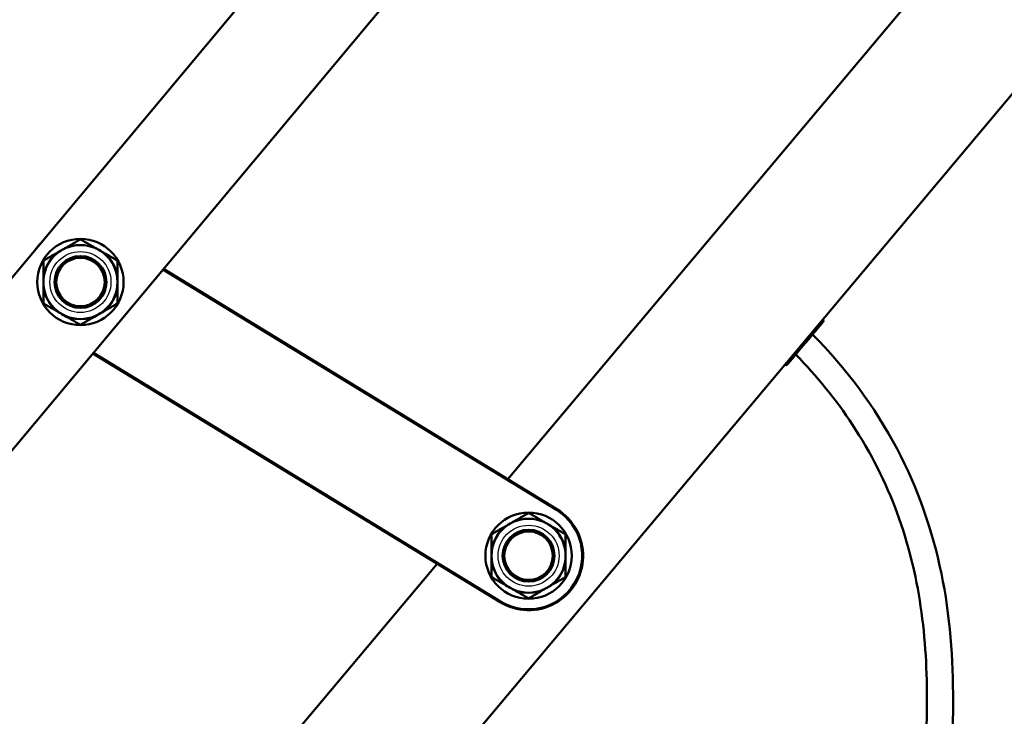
# Model space of a CAD drawing. Header units: millimetres. Extents: x 196 to 2279, y -1387 to 2348.
# Tile 49 of 82: x 1550 to 1776, y -854 to -694. Entities that reach past the tile are written whole.
import ezdxf

# ---------------------------------------------------------------- set-up
doc = ezdxf.new("R2010")
doc.units = ezdxf.units.MM
doc.header["$LTSCALE"] = 0.75
doc.layers.add('Visible', color=7, linetype='Continuous', lineweight=50)
doc.layers.add('Visible Narrow', color=7, linetype='Continuous', lineweight=25)

msp = doc.modelspace()

# ---------------------------------------------------------------- linework, layer by layer
at = {"layer": 'Visible', "extrusion": (1, -2.22045e-16, -2.96645e-13)}
for p, q in [((1429.33, -896.17, 92.75), (2126.64, -60.74, 51.19)), ((1448.83, -912.44, 92.75), (2146.14, -77.02, 51.19)), ((1662.35, -799.56, 15.88), (2231.01, -121.86, 15.87)), ((1604.03, -918.46, 15.88), (2255.33, -142.27, 15.87)), ((1673.49, -806.6, 24.73), (1583.22, -751.44, 24.73)), ((1583.35, -751.29, 24.53), (1673.59, -806.43, 24.53)), ((1734.62, -763.01), (1734.53, -762.94)), ((1660.56, -827.76, 24.53), (1567.15, -770.69, 24.53)), ((1567.28, -770.53, 24.73), (1660.66, -827.59, 24.73)), ((1725.97, -773.31), (1725.89, -773.24)), ((1579.71, -898.05, 15.88), (1646.1, -818.93, 15.88))]:
    msp.add_line(p, q, dxfattribs=at)
at = {"layer": 'Visible', "extrusion": (-2.96509e-13, -4.25634e-16, -1)}
msp.add_circle((-1564.29, -754.29, -86.9), 9.9, dxfattribs=at)
at = {"layer": 'Visible', "extrusion": (-2.96577e-13, -3.2384e-16, -1)}
for centre, radius in [((-1564.29, -754.29, -96.7), 8.5), ((-1564.29, -754.29, -100.72), 5.95), ((-1564.29, -754.29, -102.2), 5.56)]:
    msp.add_circle(centre, radius, dxfattribs=at)
at = {"layer": 'Visible', "extrusion": (-2.96241e-13, -2.88732e-16, -1)}
for centre, radius in [((-1667.08, -817.1, -26.73), 9.9), ((-1667.08, -817.1, -36.53), 8.5), ((-1667.08, -817.1, -40.54), 5.95), ((-1667.08, -817.1, -42.03), 5.56)]:
    msp.add_circle(centre, radius, dxfattribs=at)
at = {"layer": 'Visible'}
for centre, radius, start, end in [((1564.29, -744.6, 94.48), 0.1, 60, 120), ((1555.89, -749.45, 94.48), 0.1, 120, 180), ((1572.69, -749.45, 94.48), 0.1, 0, 60), ((1555.89, -759.14, 94.48), 0.1, 180, 240), ((1572.69, -759.14, 94.48), 0.1, 300, 360), ((1564.29, -763.99, 94.48), 0.1, 240, 300), ((1667.08, -817.1, 24.73), 12.3, 238.5742, 58.5742), ((1667.08, -807.4, 34.31), 0.1, 60, 120), ((1658.68, -812.25, 34.31), 0.1, 120, 180), ((1675.47, -812.25, 34.31), 0.1, 0, 60), ((1658.68, -821.95, 34.31), 0.1, 180, 240), ((1675.47, -821.95, 34.31), 0.1, 300, 360), ((1667.08, -826.8, 34.31), 0.1, 240, 300)]:
    msp.add_arc(centre, radius, start, end, dxfattribs=at)
at = {"layer": 'Visible', "extrusion": (-3.31336e-13, 3.14007e-14, -1)}
msp.add_arc((-1564.08, -754.16, -24.53), 12.5, 34.8648, 44.837, dxfattribs=at)
at = {"layer": 'Visible', "extrusion": (-2.96645e-13, -2.22045e-16, -1)}
for centre, start, end in [((-1734.43, -763.24), 130, 220), ((-1726.17, -773.08), 220, 310)]:
    msp.add_arc(centre, 0.3, start, end, dxfattribs=at)
at = {"layer": 'Visible', "extrusion": (0.766044, -0.642788, -2.2663e-13)}
msp.add_arc((523.77, 0, 1819.55), 6.42, 0, 180, dxfattribs=at)
at = {"layer": 'Visible', "extrusion": (-2.95904e-13, 9.9059e-16, -1)}
msp.add_arc((-1667.08, -817.1, -24.53), 12.5, 121.4258, 301.4258, dxfattribs=at)
at = {"layer": 'Visible'}
for points in [[(1561.82, -745.91, 95.1), (1562.64, -745.43, 94.97), (1563.45, -744.97, 94.75), (1564.24, -744.51, 94.48)], [(1564.34, -744.51, 94.48), (1565.14, -744.97, 94.75), (1565.94, -745.43, 94.97), (1566.77, -745.91, 95.1)], [(1558.69, -747.72, 95.18), (1559.13, -747.46, 95.27), (1559.59, -747.2, 95.33), (1560.04, -746.93, 95.36)], [(1560.04, -746.93, 95.36), (1560.5, -746.67, 95.33), (1560.95, -746.41, 95.27), (1561.4, -746.15, 95.18)], [(1561.4, -746.15, 95.18), (1561.54, -746.07, 95.15), (1561.68, -745.99, 95.12), (1561.82, -745.91, 95.1)], [(1566.77, -745.91, 95.1), (1566.91, -745.99, 95.12), (1567.05, -746.07, 95.15), (1567.19, -746.15, 95.18)], [(1567.19, -746.15, 95.18), (1567.63, -746.41, 95.27), (1568.09, -746.67, 95.33), (1568.54, -746.93, 95.36)], [(1568.54, -746.93, 95.36), (1569, -747.2, 95.33), (1569.45, -747.46, 95.27), (1569.9, -747.72, 95.18)], [(1555.79, -752.24, 95.1), (1555.79, -751.29, 94.97), (1555.79, -750.36, 94.75), (1555.79, -749.45, 94.48)], [(1555.84, -749.36, 94.48), (1556.64, -748.9, 94.75), (1557.44, -748.43, 94.97), (1558.27, -747.96, 95.1)], [(1558.27, -747.96, 95.1), (1558.41, -747.88, 95.12), (1558.55, -747.8, 95.15), (1558.69, -747.72, 95.18)], [(1569.9, -747.72, 95.18), (1570.04, -747.8, 95.15), (1570.18, -747.88, 95.12), (1570.32, -747.96, 95.1)], [(1570.32, -747.96, 95.1), (1571.14, -748.43, 94.97), (1571.95, -748.9, 94.75), (1572.74, -749.36, 94.48)], [(1572.79, -749.45, 94.48), (1572.79, -750.36, 94.75), (1572.79, -751.29, 94.97), (1572.79, -752.24, 95.1)], [(1555.79, -752.73, 95.18), (1555.79, -752.57, 95.15), (1555.79, -752.41, 95.12), (1555.79, -752.24, 95.1)], [(1555.79, -754.29, 95.36), (1555.79, -753.77, 95.33), (1555.79, -753.25, 95.27), (1555.79, -752.73, 95.18)], [(1555.79, -755.86, 95.18), (1555.79, -755.34, 95.27), (1555.79, -754.82, 95.33), (1555.79, -754.29, 95.36)], [(1572.79, -752.24, 95.1), (1572.79, -752.41, 95.12), (1572.79, -752.57, 95.15), (1572.79, -752.73, 95.18)], [(1572.79, -752.73, 95.18), (1572.79, -753.25, 95.27), (1572.79, -753.77, 95.33), (1572.79, -754.29, 95.36)], [(1572.79, -754.29, 95.36), (1572.79, -754.82, 95.33), (1572.79, -755.34, 95.27), (1572.79, -755.86, 95.18)], [(1555.79, -756.35, 95.1), (1555.79, -756.18, 95.12), (1555.79, -756.02, 95.15), (1555.79, -755.86, 95.18)], [(1555.79, -759.14, 94.48), (1555.79, -758.23, 94.75), (1555.79, -757.3, 94.97), (1555.79, -756.35, 95.1)], [(1572.79, -755.86, 95.18), (1572.79, -756.02, 95.15), (1572.79, -756.18, 95.12), (1572.79, -756.35, 95.1)], [(1572.79, -756.35, 95.1), (1572.79, -757.3, 94.97), (1572.79, -758.23, 94.75), (1572.79, -759.14, 94.48)], [(1558.27, -760.63, 95.1), (1557.44, -760.16, 94.97), (1556.64, -759.69, 94.75), (1555.84, -759.23, 94.48)], [(1558.69, -760.87, 95.18), (1558.55, -760.79, 95.15), (1558.41, -760.71, 95.12), (1558.27, -760.63, 95.1)], [(1560.04, -761.66, 95.36), (1559.59, -761.39, 95.33), (1559.13, -761.13, 95.27), (1558.69, -760.87, 95.18)], [(1569.9, -760.87, 95.18), (1569.45, -761.13, 95.27), (1569, -761.39, 95.33), (1568.54, -761.66, 95.36)], [(1570.32, -760.63, 95.1), (1570.18, -760.71, 95.12), (1570.04, -760.79, 95.15), (1569.9, -760.87, 95.18)], [(1572.74, -759.23, 94.48), (1571.95, -759.69, 94.75), (1571.14, -760.16, 94.97), (1570.32, -760.63, 95.1)], [(1561.4, -762.44, 95.18), (1560.95, -762.18, 95.27), (1560.5, -761.92, 95.33), (1560.04, -761.66, 95.36)], [(1561.82, -762.68, 95.1), (1561.68, -762.6, 95.12), (1561.54, -762.52, 95.15), (1561.4, -762.44, 95.18)], [(1564.24, -764.08, 94.48), (1563.45, -763.62, 94.75), (1562.64, -763.16, 94.97), (1561.82, -762.68, 95.1)], [(1566.77, -762.68, 95.1), (1565.94, -763.16, 94.97), (1565.14, -763.62, 94.75), (1564.34, -764.08, 94.48)], [(1567.19, -762.44, 95.18), (1567.05, -762.52, 95.15), (1566.91, -762.6, 95.12), (1566.77, -762.68, 95.1)], [(1568.54, -761.66, 95.36), (1568.09, -761.92, 95.33), (1567.63, -762.18, 95.27), (1567.19, -762.44, 95.18)], [(1664.6, -808.71, 34.92), (1665.42, -808.24, 34.79), (1666.23, -807.77, 34.57), (1667.03, -807.31, 34.31)], [(1667.13, -807.31, 34.31), (1667.92, -807.77, 34.57), (1668.73, -808.24, 34.79), (1669.55, -808.71, 34.92)], [(1658.63, -812.16, 34.31), (1659.42, -811.7, 34.57), (1660.23, -811.24, 34.79), (1661.05, -810.76, 34.92)], [(1661.05, -810.76, 34.92), (1661.19, -810.68, 34.94), (1661.33, -810.6, 34.97), (1661.47, -810.52, 35)], [(1661.47, -810.52, 35), (1661.92, -810.26, 35.09), (1662.37, -810, 35.15), (1662.83, -809.74, 35.18)], [(1662.83, -809.74, 35.18), (1663.28, -809.47, 35.15), (1663.73, -809.21, 35.09), (1664.18, -808.95, 35)], [(1664.18, -808.95, 35), (1664.32, -808.87, 34.97), (1664.46, -808.79, 34.94), (1664.6, -808.71, 34.92)], [(1669.55, -808.71, 34.92), (1669.69, -808.79, 34.94), (1669.83, -808.87, 34.97), (1669.97, -808.95, 35)], [(1669.97, -808.95, 35), (1670.42, -809.21, 35.09), (1670.87, -809.47, 35.15), (1671.33, -809.74, 35.18)], [(1671.33, -809.74, 35.18), (1671.78, -810, 35.15), (1672.23, -810.26, 35.09), (1672.68, -810.52, 35)], [(1672.68, -810.52, 35), (1672.82, -810.6, 34.97), (1672.96, -810.68, 34.94), (1673.1, -810.76, 34.92)], [(1673.1, -810.76, 34.92), (1673.92, -811.24, 34.79), (1674.73, -811.7, 34.57), (1675.53, -812.16, 34.31)], [(1658.58, -815.04, 34.92), (1658.58, -814.1, 34.79), (1658.58, -813.17, 34.57), (1658.58, -812.25, 34.31)], [(1675.58, -812.25, 34.31), (1675.58, -813.17, 34.57), (1675.58, -814.1, 34.79), (1675.58, -815.04, 34.92)], [(1658.58, -815.53, 35), (1658.58, -815.37, 34.97), (1658.58, -815.21, 34.94), (1658.58, -815.04, 34.92)], [(1675.58, -815.04, 34.92), (1675.58, -815.21, 34.94), (1675.58, -815.37, 34.97), (1675.58, -815.53, 35)], [(1658.58, -817.1, 35.18), (1658.58, -816.57, 35.15), (1658.58, -816.05, 35.09), (1658.58, -815.53, 35)], [(1658.58, -818.66, 35), (1658.58, -818.15, 35.09), (1658.58, -817.62, 35.15), (1658.58, -817.1, 35.18)], [(1675.58, -815.53, 35), (1675.58, -816.05, 35.09), (1675.58, -816.57, 35.15), (1675.58, -817.1, 35.18)], [(1675.58, -817.1, 35.18), (1675.58, -817.62, 35.15), (1675.58, -818.15, 35.09), (1675.58, -818.66, 35)], [(1658.58, -819.15, 34.92), (1658.58, -818.99, 34.94), (1658.58, -818.82, 34.97), (1658.58, -818.66, 35)], [(1658.58, -821.95, 34.31), (1658.58, -821.03, 34.57), (1658.58, -820.1, 34.79), (1658.58, -819.15, 34.92)], [(1675.58, -818.66, 35), (1675.58, -818.82, 34.97), (1675.58, -818.99, 34.94), (1675.58, -819.15, 34.92)], [(1675.58, -819.15, 34.92), (1675.58, -820.1, 34.79), (1675.58, -821.03, 34.57), (1675.58, -821.95, 34.31)], [(1661.05, -823.43, 34.92), (1660.23, -822.96, 34.79), (1659.42, -822.49, 34.57), (1658.63, -822.03, 34.31)], [(1675.53, -822.03, 34.31), (1674.73, -822.49, 34.57), (1673.92, -822.96, 34.79), (1673.1, -823.43, 34.92)], [(1661.47, -823.67, 35), (1661.33, -823.59, 34.97), (1661.19, -823.51, 34.94), (1661.05, -823.43, 34.92)], [(1662.83, -824.46, 35.18), (1662.37, -824.2, 35.15), (1661.92, -823.93, 35.09), (1661.47, -823.67, 35)], [(1672.68, -823.67, 35), (1672.23, -823.93, 35.09), (1671.78, -824.2, 35.15), (1671.33, -824.46, 35.18)], [(1673.1, -823.43, 34.92), (1672.96, -823.51, 34.94), (1672.82, -823.59, 34.97), (1672.68, -823.67, 35)], [(1664.18, -825.24, 35), (1663.73, -824.98, 35.09), (1663.28, -824.72, 35.15), (1662.83, -824.46, 35.18)], [(1664.6, -825.48, 34.92), (1664.46, -825.4, 34.94), (1664.32, -825.32, 34.97), (1664.18, -825.24, 35)], [(1667.03, -826.88, 34.31), (1666.23, -826.42, 34.57), (1665.42, -825.96, 34.79), (1664.6, -825.48, 34.92)], [(1669.55, -825.48, 34.92), (1668.73, -825.96, 34.79), (1667.92, -826.42, 34.57), (1667.13, -826.88, 34.31)], [(1669.97, -825.24, 35), (1669.83, -825.32, 34.97), (1669.69, -825.4, 34.94), (1669.55, -825.48, 34.92)], [(1671.33, -824.46, 35.18), (1670.87, -824.72, 35.15), (1670.42, -824.98, 35.09), (1669.97, -825.24, 35)]]:
    msp.add_open_spline(points, degree=3, dxfattribs=at)
for points, knots in [([(1732.24, -766.31, 0), (1739.86, -774.08, -0.01), (1746.55, -782.96, 0.01), (1756.33, -801.54, 0.01), (1759.73, -811.27, 0), (1763.76, -830.83, 0), (1764.48, -840.78, 0), (1764.43, -862.05, 0), (1763.42, -873.47, 0), (1759.7, -899.55, 0), (1756.58, -914.18, 0), (1748.38, -951.25, 0), (1743.59, -973.8, 0), (1735.15, -1027.67, 0), (1731.99, -1059.15, 0), (1730.45, -1116.56, 0), (1731.46, -1142.66, 0), (1738.23, -1188.27, 0), (1742.93, -1208.17, 0), (1756.02, -1241.5, 0), (1763.45, -1255.58, 0), (1780.44, -1277.93, 0), (1789.35, -1286.92, 0), (1808.19, -1301.61, 0), (1818.04, -1307.64, 0), (1839.47, -1318.36, 0), (1851.22, -1322.92, 0), (1877.1, -1331.04, 0), (1891.37, -1334.37, 0), (1923.14, -1340.06, 0), (1940.77, -1342.07, 0), (1980.49, -1345.13, 0), (2002.67, -1345.75), (2024.83, -1345.75)], [0, 0, 0, 0, 3.264887, 3.264887, 6.298354, 6.298354, 9.257314, 9.257314, 12.679457, 12.679457, 17.160463, 17.160463, 24.06852, 24.06852, 33.520718, 33.520718, 41.297155, 41.297155, 47.352146, 47.352146, 52.038633, 52.038633, 55.774689, 55.774689, 59.204395, 59.204395, 62.962848, 62.962848, 67.340854, 67.340854, 72.647948, 72.647948, 79.294385, 79.294385, 79.294385, 79.294385]), ([(2024.83, -1351.75), (1998.76, -1351.75), (1972.65, -1350.89, 0), (1923.29, -1346.25, 0), (1899.9, -1342.74, 0), (1856.89, -1331.67, 0), (1836.89, -1324.53, 0), (1808.38, -1308.82, 0), (1798.62, -1302.24, 0), (1781.11, -1287.19, 0), (1773.25, -1278.68, 0), (1759.57, -1260, 0), (1753.75, -1249.7, 0), (1743.82, -1227.84, 0), (1739.77, -1216.15, 0), (1733.16, -1191.73, 0), (1730.68, -1178.92, 0), (1726.56, -1149.43, 0), (1725.36, -1132.64, 0), (1724.66, -1097.45, 0), (1725.32, -1079.01, 0), (1728.33, -1037.39, 0), (1731.1, -1014.2, 0), (1736.98, -977.92, 0), (1739.45, -964.69, 0), (1747.98, -924.07, 0), (1755.13, -896.72, 0.01), (1758.11, -862.97, 0), (1758.41, -857.15, 0), (1758.51, -843.78, 0), (1758.11, -836.21, 0), (1755.94, -821.46, 0), (1754.17, -814.24, 0.01), (1749.02, -800.24, -0.01), (1745.56, -793.41, -0.02), (1737.62, -781.29, 0.02), (1733.2, -775.88, 0.02), (1728.37, -770.92, 0)], [0, 0, 0, 0, 7.820596, 7.820596, 14.871821, 14.871821, 21.142542, 21.142542, 24.636541, 24.636541, 28.068696, 28.068696, 31.581921, 31.581921, 35.270254, 35.270254, 39.170181, 39.170181, 44.202116, 44.202116, 49.728332, 49.728332, 56.719477, 56.719477, 60.755032, 60.755032, 69.171853, 69.171853, 70.919305, 70.919305, 73.181705, 73.181705, 75.389589, 75.389589, 77.657623, 77.657623, 79.734446, 79.734446, 79.734446, 79.734446])]:
    msp.add_open_spline(points, degree=3, knots=knots, dxfattribs=at)
at = {"layer": 'Visible Narrow', "extrusion": (1, -2.22045e-16, -2.96645e-13)}
for p, q in [((1673.59, -806.43, 24.53), (1673.49, -806.6, 24.73)), ((1660.66, -827.59, 24.73), (1660.56, -827.76, 24.53))]:
    msp.add_line(p, q, dxfattribs=at)
at = {"layer": 'Visible Narrow'}
for centre in [(1564.29, -754.29, 98.2), (1667.08, -817.1, 38.03)]:
    msp.add_circle(centre, 7, dxfattribs=at)
at = {"layer": 'Visible Narrow', "extrusion": (-0.851515, -0.491622, 0.182291)}
for centre in [(1427.09, 272.07, -945.38), (1532.86, 223.4, -1013)]:
    msp.add_arc(centre, 0.2, 134.0111, 180, dxfattribs=at)
at = {"layer": 'Visible Narrow', "extrusion": (-0.943719, -0.330749, 3.73912e-12)}
msp.add_arc((1220.43, 95.53, -1226.77), 0.3, 314.9961, 360, dxfattribs=at)
at = {"layer": 'Visible Narrow', "extrusion": (-0.857826, -0.495266, 0.137281)}
for centre in [(1427.09, 228.68, -957.29), (1532.86, 176.98, -1022.62)]:
    msp.add_arc(centre, 0.2, 119.0374, 180, dxfattribs=at)
at = {"layer": 'Visible Narrow', "extrusion": (-2.96645e-13, -2.22045e-16, -1)}
for centre, start, end in [((-1564.29, -754.29, -95.27), 73.8896, 106.1104), ((-1564.29, -754.29, -95.27), 13.8896, 46.1104), ((-1564.29, -754.29, -95.27), 133.8896, 166.1104), ((-1564.29, -754.29, -95.27), 313.8896, 346.1104), ((-1564.29, -754.29, -95.27), 193.8896, 226.1104), ((-1564.29, -754.29, -95.27), 253.8896, 286.1104), ((-1667.08, -817.1, -35.09), 73.8896, 106.1104), ((-1667.08, -817.1, -35.09), 13.8896, 46.1104), ((-1667.08, -817.1, -35.09), 193.8896, 226.1104), ((-1667.08, -817.1, -35.09), 253.8896, 286.1104)]:
    msp.add_arc(centre, 8.65, start, end, dxfattribs=at)
at = {"layer": 'Visible Narrow', "extrusion": (-0.857826, 0.495266, -0.137281)}
for centre, start, end in [((-137.21, -143.27, -1726.49), 119.0374, 180), ((-120.61, -143.27, -1726.49), 360, 60.9626), ((-134.21, -219.41, -1837.5), 119.0374, 180), ((-117.61, -219.41, -1837.5), 360, 60.9626)]:
    msp.add_arc(centre, 0.2, start, end, dxfattribs=at)
at = {"layer": 'Visible Narrow', "extrusion": (-0.943719, 0.330749, 1.39516e-13)}
msp.add_arc((185.65, 95.53, -1725.74), 0.3, 314.9961, 360, dxfattribs=at)
at = {"layer": 'Visible Narrow', "extrusion": (-0.851515, 0.491622, -0.182291)}
for centre, start, end in [((-137.21, -221.84, -1718.66), 134.0111, 180), ((-120.61, -221.84, -1718.66), 0, 45.9889), ((-134.21, -302.96, -1826.08), 134.0111, 180), ((-117.61, -302.96, -1826.08), 0, 45.9889)]:
    msp.add_arc(centre, 0.2, start, end, dxfattribs=at)
at = {"layer": 'Visible Narrow', "extrusion": (-0.857826, -0.495266, -0.137281)}
for centre in [(1427.09, -39.72, -979.34), (1532.86, -107.24, -1028.14)]:
    msp.add_arc(centre, 0.2, 119.0374, 180, dxfattribs=at)
at = {"layer": 'Visible Narrow', "extrusion": (-0.851515, -0.491622, -0.182291)}
for centre in [(1427.09, -84.33, -977), (1532.86, -154.01, -1022.68)]:
    msp.add_arc(centre, 0.2, 134.0111, 180, dxfattribs=at)
at = {"layer": 'Visible Narrow', "extrusion": (-0.758297, -0.65191, 7.00987e-13)}
msp.add_arc((1582.96, 95.53, -694.47), 0.3, 314.9961, 360, dxfattribs=at)
at = {"layer": 'Visible Narrow', "extrusion": (-0.758297, 0.65191, 4.38206e-12)}
msp.add_arc((-456.6, 95.53, -1677.93), 0.3, 314.9961, 0, dxfattribs=at)
at = {"layer": 'Visible Narrow', "extrusion": (-0.851515, 0.491622, 0.182291)}
for centre in [(-137.21, 409.57, -1687.04), (-134.21, 372.35, -1816.4)]:
    msp.add_arc(centre, 0.2, 134.0111, 180, dxfattribs=at)
at = {"layer": 'Visible Narrow', "extrusion": (-0.857826, 0.495266, 0.137281)}
for centre in [(-137.21, 332.23, -1704.45), (-134.21, 289.15, -1831.98)]:
    msp.add_arc(centre, 0.2, 119.0374, 180, dxfattribs=at)
at = {"layer": 'Visible Narrow', "extrusion": (-2.83109e-14, 0.990532, -0.137281)}
msp.add_arc((-1555.99, -9.07, -758.18), 0.2, 0, 60.9626, dxfattribs=at)
at = {"layer": 'Visible Narrow', "extrusion": (-1.15039e-12, 0.983245, -0.182291)}
msp.add_arc((-1555.99, -43.63, -757.47), 0.2, 360, 45.9889, dxfattribs=at)
at = {"layer": 'Visible Narrow', "extrusion": (-0.185422, -0.982659, -1.30028e-12)}
msp.add_arc((1668.23, 95.53, 451.16), 0.3, 314.9961, 360, dxfattribs=at)
at = {"layer": 'Visible Narrow', "extrusion": (-0.185422, 0.982659, 9.79325e-13)}
msp.add_arc((-1406.1, 95.53, -1031.27), 0.3, 314.9961, 360, dxfattribs=at)
at = {"layer": 'Visible Narrow', "extrusion": (-1.51676e-12, 0.990532, -0.137281)}
msp.add_arc((-1572.59, -9.07, -758.18), 0.2, 119.0374, 180, dxfattribs=at)
at = {"layer": 'Visible Narrow', "extrusion": (-3.44959e-12, 0.983245, -0.182291)}
msp.add_arc((-1572.59, -43.63, -757.47), 0.2, 134.0111, 180, dxfattribs=at)
at = {"layer": 'Visible Narrow', "extrusion": (4.65681e-12, -0.983245, -0.182291)}
msp.add_arc((1555.99, 231.37, 725.85), 0.2, 134.0111, 180, dxfattribs=at)
at = {"layer": 'Visible Narrow', "extrusion": (4.09438e-14, 0.990532, 0.137281)}
msp.add_arc((-1555.99, 198.03, -736.13), 0.2, 0, 60.9626, dxfattribs=at)
at = {"layer": 'Visible Narrow', "extrusion": (0.185422, -0.982659, 5.31606e-13)}
msp.add_arc((1388.5, 95.53, 1031.27), 0.3, 314.9961, 360, dxfattribs=at)
at = {"layer": 'Visible Narrow', "extrusion": (0.185422, 0.982659, 4.21539e-12)}
msp.add_arc((-1685.83, 95.53, -451.16), 0.3, 314.9961, 360, dxfattribs=at)
at = {"layer": 'Visible Narrow', "extrusion": (3.43556e-13, 0.990532, 0.137281)}
msp.add_arc((-1572.59, 198.03, -736.13), 0.2, 119.0374, 180, dxfattribs=at)
at = {"layer": 'Visible Narrow', "extrusion": (1.48197e-11, 0.983245, 0.182291)}
msp.add_arc((-1572.59, 231.37, -725.85), 0.2, 134.0111, 180, dxfattribs=at)
at = {"layer": 'Visible Narrow', "extrusion": (0.758297, -0.65191, 3.47921e-12)}
msp.add_arc((439, 95.53, 1677.93), 0.3, 314.9961, 360, dxfattribs=at)
at = {"layer": 'Visible Narrow', "extrusion": (0.758297, 0.65191, 1.46502e-13)}
msp.add_arc((-1600.56, 95.53, 694.47), 0.3, 314.9961, 360, dxfattribs=at)
at = {"layer": 'Visible Narrow', "extrusion": (0.851515, 0.491622, -0.182291)}
for centre in [(-1443.69, 272.07, 945.38), (-1549.46, 223.4, 1013)]:
    msp.add_arc(centre, 0.2, 134.0111, 180, dxfattribs=at)
at = {"layer": 'Visible Narrow', "extrusion": (0.857826, 0.495266, -0.137281)}
for centre in [(-1443.69, 228.68, 957.29), (-1549.46, 176.98, 1022.62)]:
    msp.add_arc(centre, 0.2, 119.0374, 180, dxfattribs=at)
at = {"layer": 'Visible Narrow', "extrusion": (0.851515, -0.491622, -0.182291)}
for centre in [(120.61, 409.57, 1687.04), (117.61, 372.35, 1816.4)]:
    msp.add_arc(centre, 0.2, 134.0111, 180, dxfattribs=at)
at = {"layer": 'Visible Narrow', "extrusion": (0.943719, -0.330749, -2.06046e-13)}
msp.add_arc((-203.25, 95.53, 1725.74), 0.3, 314.9961, 360, dxfattribs=at)
at = {"layer": 'Visible Narrow', "extrusion": (0.857826, -0.495266, -0.137281)}
for centre in [(120.61, 332.23, 1704.45), (117.61, 289.15, 1831.98)]:
    msp.add_arc(centre, 0.2, 119.0374, 180, dxfattribs=at)
at = {"layer": 'Visible Narrow', "extrusion": (0.857826, 0.495266, 0.137281)}
for centre in [(-1443.69, -39.72, 979.34), (-1549.46, -107.24, 1028.14)]:
    msp.add_arc(centre, 0.2, 119.0374, 180, dxfattribs=at)
at = {"layer": 'Visible Narrow', "extrusion": (0.943719, 0.330749, 3.0547e-12)}
msp.add_arc((-1238.03, 95.53, 1226.77), 0.3, 314.9961, 360, dxfattribs=at)
at = {"layer": 'Visible Narrow', "extrusion": (0.851515, 0.491622, 0.182291)}
for centre in [(-1443.69, -84.33, 977), (-1549.46, -154.01, 1022.68)]:
    msp.add_arc(centre, 0.2, 134.0111, 180, dxfattribs=at)
at = {"layer": 'Visible Narrow', "extrusion": (-0.766044, 0.642788, 2.26978e-13)}
msp.add_arc((-523.77, 0, -1819.25), 6.73, 0, 180, dxfattribs=at)
at = {"layer": 'Visible Narrow', "extrusion": (-0.758297, -0.65191, 8.57389e-13)}
msp.add_arc((1697.58, 35.35, -731.46), 0.3, 314.9961, 360, dxfattribs=at)
at = {"layer": 'Visible Narrow', "extrusion": (-0.943719, -0.330749, 3.65027e-12)}
msp.add_arc((1313.69, 35.35, -1303), 0.3, 314.9961, 360, dxfattribs=at)
at = {"layer": 'Visible Narrow', "extrusion": (-0.943719, 0.330749, 1.6494e-13)}
msp.add_arc((210.93, 35.35, -1843.5), 0.3, 314.9961, 360, dxfattribs=at)
at = {"layer": 'Visible Narrow', "extrusion": (-0.758297, 0.65191, 4.53116e-12)}
msp.add_arc((-475.98, 35.35, -1796.81), 0.3, 314.9961, 0, dxfattribs=at)
at = {"layer": 'Visible Narrow', "extrusion": (-2.90426e-13, 2.34428e-15, -1)}
for start, end in [(133.8896, 166.1104), (313.8896, 346.1104)]:
    msp.add_arc((-1667.08, -817.1, -35.09), 8.65, start, end, dxfattribs=at)
at = {"layer": 'Visible Narrow', "extrusion": (3.26645e-13, 0.990532, -0.137281)}
msp.add_arc((-1658.78, -77.3, -812.12), 0.2, 360, 60.9626, dxfattribs=at)
at = {"layer": 'Visible Narrow', "extrusion": (-1.52418e-12, 0.990532, -0.137281)}
msp.add_arc((-1675.38, -77.3, -812.12), 0.2, 119.0374, 180, dxfattribs=at)
at = {"layer": 'Visible Narrow', "extrusion": (-8.09162e-13, 0.983245, -0.182291)}
msp.add_arc((-1658.78, -114.25, -808.25), 0.2, 0, 45.9889, dxfattribs=at)
at = {"layer": 'Visible Narrow', "extrusion": (-0.185422, -0.982659, -1.33801e-12)}
msp.add_arc((1780.87, 35.35, 493.81), 0.3, 314.9961, 360, dxfattribs=at)
at = {"layer": 'Visible Narrow', "extrusion": (-0.185422, 0.982659, -1.54185e-13)}
msp.add_arc((-1495.46, 35.35, -1112.04), 0.3, 314.9961, 360, dxfattribs=at)
at = {"layer": 'Visible Narrow', "extrusion": (-3.39348e-12, 0.983245, -0.182291)}
msp.add_arc((-1675.38, -114.25, -808.25), 0.2, 134.0111, 180, dxfattribs=at)
at = {"layer": 'Visible Narrow', "extrusion": (4.64176e-12, -0.983245, -0.182291)}
msp.add_arc((1658.78, 183.65, 798.57), 0.2, 134.0111, 180, dxfattribs=at)
at = {"layer": 'Visible Narrow', "extrusion": (-3.38398e-13, 0.990532, 0.137281)}
msp.add_arc((-1658.78, 147.04, -806.6), 0.2, 360, 60.9626, dxfattribs=at)
at = {"layer": 'Visible Narrow', "extrusion": (0.185422, -0.982659, 3.91509e-13)}
msp.add_arc((1477.86, 35.35, 1112.04), 0.3, 314.9961, 360, dxfattribs=at)
at = {"layer": 'Visible Narrow', "extrusion": (0.185422, 0.982659, 4.22204e-12)}
msp.add_arc((-1798.47, 35.35, -493.81), 0.3, 314.9961, 360, dxfattribs=at)
at = {"layer": 'Visible Narrow', "extrusion": (3.67356e-13, 0.990532, 0.137281)}
msp.add_arc((-1675.38, 147.04, -806.6), 0.2, 119.0374, 180, dxfattribs=at)
at = {"layer": 'Visible Narrow', "extrusion": (1.45776e-11, 0.983245, 0.182291)}
msp.add_arc((-1675.38, 183.65, -798.57), 0.2, 134.0111, 180, dxfattribs=at)
at = {"layer": 'Visible Narrow', "extrusion": (0.758297, -0.65191, 3.26619e-12)}
msp.add_arc((458.38, 35.35, 1796.81), 0.3, 314.9961, 360, dxfattribs=at)
at = {"layer": 'Visible Narrow', "extrusion": (0.758297, 0.65191, 3.89585e-13)}
msp.add_arc((-1715.18, 35.35, 731.46), 0.3, 314.9961, 360, dxfattribs=at)
at = {"layer": 'Visible Narrow', "extrusion": (0.943719, -0.330749, -2.13818e-13)}
msp.add_arc((-228.53, 35.35, 1843.5), 0.3, 314.9961, 360, dxfattribs=at)
at = {"layer": 'Visible Narrow', "extrusion": (0.943719, 0.330749, 3.09025e-12)}
msp.add_arc((-1331.29, 35.35, 1303), 0.3, 314.9961, 360, dxfattribs=at)
at = {"layer": 'Visible Narrow'}
for points in [[(1564.29, -744.61, 94.67), (1563.51, -745.06, 94.93), (1562.7, -745.52, 95.14), (1561.89, -745.98, 95.27)], [(1564.29, -744.61, 94.67), (1564.27, -744.55, 94.64), (1564.25, -744.5, 94.56), (1564.24, -744.51, 94.48)], [(1566.69, -745.98, 95.27), (1565.88, -745.52, 95.14), (1565.08, -745.06, 94.93), (1564.29, -744.61, 94.67)], [(1560.04, -746.93, 95.36), (1559.58, -747.2, 95.38), (1559.13, -747.48, 95.38), (1558.69, -747.78, 95.32)], [(1561.45, -746.19, 95.32), (1560.98, -746.42, 95.38), (1560.5, -746.67, 95.38), (1560.04, -746.93, 95.36)], [(1568.54, -746.93, 95.36), (1568.08, -746.67, 95.38), (1567.61, -746.42, 95.38), (1567.13, -746.19, 95.32)], [(1569.89, -747.78, 95.32), (1569.46, -747.48, 95.38), (1569, -747.2, 95.38), (1568.54, -746.93, 95.36)], [(1555.91, -749.45, 94.67), (1555.84, -749.44, 94.64), (1555.79, -749.43, 94.56), (1555.79, -749.45, 94.48)], [(1555.91, -749.45, 94.67), (1555.9, -750.36, 94.93), (1555.9, -751.28, 95.14), (1555.9, -752.22, 95.27)], [(1558.3, -748.06, 95.27), (1557.49, -748.53, 95.14), (1556.69, -749, 94.93), (1555.91, -749.45, 94.67)], [(1572.68, -749.45, 94.67), (1571.9, -749, 94.93), (1571.1, -748.53, 95.14), (1570.29, -748.06, 95.27)], [(1572.68, -749.45, 94.67), (1572.73, -749.4, 94.64), (1572.75, -749.36, 94.56), (1572.74, -749.36, 94.48)], [(1572.69, -752.22, 95.27), (1572.69, -751.28, 95.14), (1572.68, -750.36, 94.93), (1572.68, -749.45, 94.67)], [(1555.85, -752.7, 95.32), (1555.81, -753.23, 95.38), (1555.79, -753.76, 95.38), (1555.79, -754.29, 95.36)], [(1555.79, -754.29, 95.36), (1555.79, -754.83, 95.38), (1555.81, -755.36, 95.38), (1555.85, -755.89, 95.32)], [(1572.79, -754.29, 95.36), (1572.79, -753.76, 95.38), (1572.77, -753.23, 95.38), (1572.73, -752.7, 95.32)], [(1572.73, -755.89, 95.32), (1572.77, -755.36, 95.38), (1572.79, -754.83, 95.38), (1572.79, -754.29, 95.36)], [(1555.9, -756.37, 95.27), (1555.9, -757.31, 95.14), (1555.9, -758.23, 94.93), (1555.91, -759.14, 94.67)], [(1572.68, -759.14, 94.67), (1572.68, -758.23, 94.93), (1572.69, -757.31, 95.14), (1572.69, -756.37, 95.27)], [(1555.91, -759.14, 94.67), (1555.86, -759.19, 94.64), (1555.83, -759.23, 94.56), (1555.84, -759.23, 94.48)], [(1555.91, -759.14, 94.67), (1556.69, -759.59, 94.93), (1557.49, -760.06, 95.14), (1558.3, -760.53, 95.27)], [(1558.69, -760.81, 95.32), (1559.13, -761.11, 95.38), (1559.58, -761.39, 95.38), (1560.04, -761.66, 95.36)], [(1568.54, -761.66, 95.36), (1569, -761.39, 95.38), (1569.46, -761.11, 95.38), (1569.89, -760.81, 95.32)], [(1570.29, -760.53, 95.27), (1571.1, -760.06, 95.14), (1571.9, -759.59, 94.93), (1572.68, -759.14, 94.67)], [(1572.68, -759.14, 94.67), (1572.75, -759.15, 94.64), (1572.79, -759.16, 94.56), (1572.79, -759.14, 94.48)], [(1560.04, -761.66, 95.36), (1560.5, -761.92, 95.38), (1560.98, -762.17, 95.38), (1561.45, -762.4, 95.32)], [(1561.89, -762.61, 95.27), (1562.7, -763.07, 95.14), (1563.51, -763.53, 94.93), (1564.29, -763.98, 94.67)], [(1564.29, -763.98, 94.67), (1565.08, -763.53, 94.93), (1565.88, -763.07, 95.14), (1566.69, -762.61, 95.27)], [(1567.13, -762.4, 95.32), (1567.61, -762.17, 95.38), (1568.08, -761.92, 95.38), (1568.54, -761.66, 95.36)], [(1564.29, -763.98, 94.67), (1564.31, -764.04, 94.64), (1564.33, -764.09, 94.56), (1564.34, -764.08, 94.48)], [(1751.63, -807.33), (1749.01, -800.21), (1745.55, -793.39), (1741.42, -787.08)], [(1667.08, -807.41, 34.49), (1666.29, -807.86, 34.75), (1665.49, -808.32, 34.96), (1664.67, -808.79, 35.09)], [(1667.08, -807.41, 34.49), (1667.05, -807.35, 34.46), (1667.03, -807.31, 34.38), (1667.03, -807.31, 34.31)], [(1669.48, -808.79, 35.09), (1668.66, -808.32, 34.96), (1667.86, -807.86, 34.75), (1667.08, -807.41, 34.49)], [(1662.83, -809.74, 35.18), (1662.36, -810, 35.2), (1661.91, -810.29, 35.2), (1661.48, -810.58, 35.14)], [(1664.23, -808.99, 35.14), (1663.76, -809.22, 35.2), (1663.29, -809.47, 35.2), (1662.83, -809.74, 35.18)], [(1671.33, -809.74, 35.18), (1670.86, -809.47, 35.2), (1670.39, -809.22, 35.2), (1669.92, -808.99, 35.14)], [(1672.67, -810.58, 35.14), (1672.24, -810.29, 35.2), (1671.79, -810, 35.2), (1671.33, -809.74, 35.18)], [(1658.69, -812.25, 34.49), (1658.62, -812.24, 34.46), (1658.58, -812.24, 34.38), (1658.58, -812.25, 34.31)], [(1658.69, -812.25, 34.49), (1658.68, -813.16, 34.75), (1658.68, -814.08, 34.96), (1658.68, -815.02, 35.09)], [(1661.08, -810.86, 35.09), (1660.27, -811.33, 34.96), (1659.47, -811.8, 34.75), (1658.69, -812.25, 34.49)], [(1675.46, -812.25, 34.49), (1674.68, -811.8, 34.75), (1673.88, -811.33, 34.96), (1673.07, -810.86, 35.09)], [(1675.46, -812.25, 34.49), (1675.51, -812.2, 34.46), (1675.53, -812.17, 34.38), (1675.53, -812.16, 34.31)], [(1675.47, -815.02, 35.09), (1675.47, -814.08, 34.96), (1675.47, -813.16, 34.75), (1675.46, -812.25, 34.49)], [(1658.64, -815.5, 35.14), (1658.59, -816.03, 35.2), (1658.58, -816.57, 35.2), (1658.58, -817.1, 35.18)], [(1658.58, -817.1, 35.18), (1658.58, -817.63, 35.2), (1658.59, -818.16, 35.2), (1658.64, -818.69, 35.14)], [(1675.58, -817.1, 35.18), (1675.58, -816.57, 35.2), (1675.56, -816.03, 35.2), (1675.51, -815.5, 35.14)], [(1675.51, -818.69, 35.14), (1675.56, -818.16, 35.2), (1675.58, -817.63, 35.2), (1675.58, -817.1, 35.18)], [(1658.68, -819.17, 35.09), (1658.68, -820.11, 34.96), (1658.68, -821.03, 34.75), (1658.69, -821.94, 34.49)], [(1675.46, -821.94, 34.49), (1675.47, -821.03, 34.75), (1675.47, -820.11, 34.96), (1675.47, -819.17, 35.09)], [(1658.69, -821.94, 34.49), (1658.64, -821.99, 34.46), (1658.62, -822.03, 34.38), (1658.63, -822.03, 34.31)], [(1658.69, -821.94, 34.49), (1659.47, -822.4, 34.75), (1660.27, -822.86, 34.96), (1661.08, -823.33, 35.09)], [(1673.07, -823.33, 35.09), (1673.88, -822.86, 34.96), (1674.68, -822.4, 34.75), (1675.46, -821.94, 34.49)], [(1675.46, -821.94, 34.49), (1675.53, -821.95, 34.46), (1675.58, -821.96, 34.38), (1675.58, -821.95, 34.31)], [(1661.48, -823.61, 35.14), (1661.91, -823.91, 35.2), (1662.36, -824.19, 35.2), (1662.83, -824.46, 35.18)], [(1671.33, -824.46, 35.18), (1671.79, -824.19, 35.2), (1672.24, -823.91, 35.2), (1672.67, -823.61, 35.14)], [(1662.83, -824.46, 35.18), (1663.29, -824.72, 35.2), (1663.76, -824.97, 35.2), (1664.23, -825.2, 35.14)], [(1664.67, -825.41, 35.09), (1665.49, -825.87, 34.96), (1666.29, -826.33, 34.75), (1667.08, -826.78, 34.49)], [(1667.08, -826.78, 34.49), (1667.86, -826.33, 34.75), (1668.66, -825.87, 34.96), (1669.48, -825.41, 35.09)], [(1669.92, -825.2, 35.14), (1670.39, -824.97, 35.2), (1670.86, -824.72, 35.2), (1671.33, -824.46, 35.18)], [(1667.08, -826.78, 34.49), (1667.1, -826.85, 34.46), (1667.12, -826.89, 34.38), (1667.13, -826.88, 34.31)], [(1758.45, -851.32), (1758.51, -843.76), (1758.11, -836.19), (1757.01, -828.75)]]:
    msp.add_open_spline(points, degree=3, dxfattribs=at)
for points, knots in [([(1564.34, -744.51, 94.48), (1564.34, -744.51, 94.52), (1564.33, -744.52, 94.56), (1564.32, -744.53, 94.6), (1564.31, -744.55, 94.63), (1564.3, -744.58, 94.66), (1564.29, -744.61, 94.67)], [0, 0, 0, 0, 0.0001165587, 0.0001165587, 0.0001165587, 0.0002331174, 0.0002331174, 0.0002331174, 0.0002331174]), ([(1561.89, -745.98, 95.27), (1561.77, -746.04, 95.28), (1561.65, -746.1, 95.29), (1561.53, -746.15, 95.31), (1561.51, -746.17, 95.31), (1561.48, -746.18, 95.31), (1561.45, -746.19, 95.32)], [0, 0, 0, 0, 0.0004000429, 0.0004000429, 0.0004000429, 0.0004882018, 0.0004882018, 0.0004882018, 0.0004882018]), ([(1567.13, -746.19, 95.32), (1567.01, -746.13, 95.3), (1566.89, -746.08, 95.29), (1566.77, -746.02, 95.28), (1566.75, -746.01, 95.28), (1566.72, -746, 95.27), (1566.69, -745.98, 95.27)], [0, 0, 0, 0, 0.000400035, 0.000400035, 0.000400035, 0.0004882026, 0.0004882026, 0.0004882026, 0.0004882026]), ([(1555.84, -749.36, 94.48), (1555.84, -749.36, 94.52), (1555.84, -749.37, 94.56), (1555.85, -749.39, 94.6), (1555.87, -749.41, 94.63), (1555.88, -749.43, 94.66), (1555.91, -749.45, 94.67)], [0, 0, 0, 0, 0.0001165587, 0.0001165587, 0.0001165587, 0.0002331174, 0.0002331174, 0.0002331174, 0.0002331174]), ([(1558.69, -747.78, 95.32), (1558.59, -747.86, 95.3), (1558.48, -747.93, 95.29), (1558.37, -748.01, 95.28), (1558.34, -748.03, 95.28), (1558.32, -748.04, 95.27), (1558.3, -748.06, 95.27)], [0, 0, 0, 0, 0.000400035, 0.000400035, 0.000400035, 0.0004882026, 0.0004882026, 0.0004882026, 0.0004882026]), ([(1570.29, -748.06, 95.27), (1570.18, -747.98, 95.28), (1570.07, -747.91, 95.29), (1569.96, -747.83, 95.31), (1569.94, -747.82, 95.31), (1569.92, -747.8, 95.31), (1569.89, -747.78, 95.32)], [0, 0, 0, 0, 0.0004000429, 0.0004000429, 0.0004000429, 0.0004882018, 0.0004882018, 0.0004882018, 0.0004882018]), ([(1572.79, -749.45, 94.48), (1572.79, -749.44, 94.52), (1572.78, -749.44, 94.56), (1572.76, -749.44, 94.6), (1572.74, -749.44, 94.63), (1572.71, -749.45, 94.66), (1572.68, -749.45, 94.67)], [0, 0, 0, 0, 0.0001165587, 0.0001165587, 0.0001165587, 0.0002331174, 0.0002331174, 0.0002331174, 0.0002331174]), ([(1555.9, -752.22, 95.27), (1555.88, -752.35, 95.28), (1555.87, -752.48, 95.29), (1555.86, -752.62, 95.31), (1555.86, -752.64, 95.31), (1555.86, -752.67, 95.31), (1555.85, -752.7, 95.32)], [0, 0, 0, 0, 0.0004000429, 0.0004000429, 0.0004000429, 0.0004882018, 0.0004882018, 0.0004882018, 0.0004882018]), ([(1572.73, -752.7, 95.32), (1572.72, -752.57, 95.3), (1572.71, -752.44, 95.29), (1572.7, -752.31, 95.28), (1572.7, -752.28, 95.28), (1572.69, -752.25, 95.27), (1572.69, -752.22, 95.27)], [0, 0, 0, 0, 0.000400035, 0.000400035, 0.000400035, 0.0004882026, 0.0004882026, 0.0004882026, 0.0004882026]), ([(1555.85, -755.89, 95.32), (1555.86, -756.02, 95.3), (1555.88, -756.15, 95.29), (1555.89, -756.28, 95.28), (1555.89, -756.31, 95.28), (1555.89, -756.34, 95.27), (1555.9, -756.37, 95.27)], [0, 0, 0, 0, 0.000400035, 0.000400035, 0.000400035, 0.0004882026, 0.0004882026, 0.0004882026, 0.0004882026]), ([(1572.69, -756.37, 95.27), (1572.7, -756.24, 95.28), (1572.71, -756.11, 95.29), (1572.73, -755.97, 95.31), (1572.73, -755.95, 95.31), (1572.73, -755.92, 95.31), (1572.73, -755.89, 95.32)], [0, 0, 0, 0, 0.0004000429, 0.0004000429, 0.0004000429, 0.0004882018, 0.0004882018, 0.0004882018, 0.0004882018]), ([(1555.79, -759.14, 94.48), (1555.79, -759.15, 94.52), (1555.81, -759.15, 94.56), (1555.83, -759.15, 94.6), (1555.85, -759.15, 94.63), (1555.87, -759.14, 94.66), (1555.91, -759.14, 94.67)], [0, 0, 0, 0, 0.0001165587, 0.0001165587, 0.0001165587, 0.0002331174, 0.0002331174, 0.0002331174, 0.0002331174]), ([(1558.3, -760.53, 95.27), (1558.4, -760.61, 95.28), (1558.51, -760.68, 95.29), (1558.62, -760.76, 95.31), (1558.65, -760.77, 95.31), (1558.67, -760.79, 95.31), (1558.69, -760.81, 95.32)], [0, 0, 0, 0, 0.0004000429, 0.0004000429, 0.0004000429, 0.0004882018, 0.0004882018, 0.0004882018, 0.0004882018]), ([(1569.89, -760.81, 95.32), (1570, -760.73, 95.3), (1570.11, -760.66, 95.29), (1570.22, -760.58, 95.28), (1570.24, -760.56, 95.28), (1570.27, -760.55, 95.27), (1570.29, -760.53, 95.27)], [0, 0, 0, 0, 0.000400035, 0.000400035, 0.000400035, 0.0004882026, 0.0004882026, 0.0004882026, 0.0004882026]), ([(1572.74, -759.23, 94.48), (1572.75, -759.23, 94.52), (1572.74, -759.22, 94.56), (1572.73, -759.2, 94.6), (1572.72, -759.18, 94.63), (1572.7, -759.16, 94.66), (1572.68, -759.14, 94.67)], [0, 0, 0, 0, 0.0001165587, 0.0001165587, 0.0001165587, 0.0002331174, 0.0002331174, 0.0002331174, 0.0002331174]), ([(1561.45, -762.4, 95.32), (1561.57, -762.46, 95.3), (1561.69, -762.51, 95.29), (1561.81, -762.57, 95.28), (1561.84, -762.58, 95.28), (1561.87, -762.59, 95.27), (1561.89, -762.61, 95.27)], [0, 0, 0, 0, 0.000400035, 0.000400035, 0.000400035, 0.0004882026, 0.0004882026, 0.0004882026, 0.0004882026]), ([(1566.69, -762.61, 95.27), (1566.81, -762.55, 95.28), (1566.93, -762.49, 95.29), (1567.05, -762.44, 95.31), (1567.08, -762.42, 95.31), (1567.11, -762.41, 95.31), (1567.13, -762.4, 95.32)], [0, 0, 0, 0, 0.0004000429, 0.0004000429, 0.0004000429, 0.0004882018, 0.0004882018, 0.0004882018, 0.0004882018]), ([(1564.24, -764.08, 94.48), (1564.25, -764.08, 94.52), (1564.26, -764.07, 94.56), (1564.26, -764.06, 94.6), (1564.27, -764.04, 94.63), (1564.28, -764.01, 94.66), (1564.29, -763.98, 94.67)], [0, 0, 0, 0, 0.0001165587, 0.0001165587, 0.0001165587, 0.0002331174, 0.0002331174, 0.0002331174, 0.0002331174]), ([(1667.13, -807.31, 34.31), (1667.12, -807.31, 34.35), (1667.11, -807.32, 34.39), (1667.1, -807.34, 34.42), (1667.09, -807.36, 34.45), (1667.08, -807.38, 34.48), (1667.08, -807.41, 34.49)], [0, 0, 0, 0, 0.0001165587, 0.0001165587, 0.0001165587, 0.0002331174, 0.0002331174, 0.0002331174, 0.0002331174]), ([(1661.48, -810.58, 35.14), (1661.37, -810.66, 35.12), (1661.26, -810.74, 35.11), (1661.15, -810.81, 35.1), (1661.13, -810.83, 35.1), (1661.1, -810.85, 35.09), (1661.08, -810.86, 35.09)], [0, 0, 0, 0, 0.000400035, 0.000400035, 0.000400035, 0.0004882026, 0.0004882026, 0.0004882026, 0.0004882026]), ([(1664.67, -808.79, 35.09), (1664.55, -808.84, 35.1), (1664.43, -808.9, 35.12), (1664.31, -808.95, 35.13), (1664.29, -808.97, 35.13), (1664.26, -808.98, 35.14), (1664.23, -808.99, 35.14)], [0, 0, 0, 0, 0.0004000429, 0.0004000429, 0.0004000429, 0.0004882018, 0.0004882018, 0.0004882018, 0.0004882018]), ([(1669.92, -808.99, 35.14), (1669.8, -808.93, 35.12), (1669.68, -808.88, 35.11), (1669.56, -808.82, 35.1), (1669.53, -808.81, 35.1), (1669.5, -808.8, 35.09), (1669.48, -808.79, 35.09)], [0, 0, 0, 0, 0.000400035, 0.000400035, 0.000400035, 0.0004882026, 0.0004882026, 0.0004882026, 0.0004882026]), ([(1673.07, -810.86, 35.09), (1672.96, -810.79, 35.1), (1672.86, -810.71, 35.12), (1672.75, -810.63, 35.13), (1672.72, -810.62, 35.13), (1672.7, -810.6, 35.14), (1672.67, -810.58, 35.14)], [0, 0, 0, 0, 0.0004000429, 0.0004000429, 0.0004000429, 0.0004882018, 0.0004882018, 0.0004882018, 0.0004882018]), ([(1658.63, -812.16, 34.31), (1658.62, -812.16, 34.35), (1658.62, -812.18, 34.39), (1658.64, -812.19, 34.42), (1658.65, -812.21, 34.45), (1658.67, -812.23, 34.48), (1658.69, -812.25, 34.49)], [0, 0, 0, 0, 0.0001165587, 0.0001165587, 0.0001165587, 0.0002331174, 0.0002331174, 0.0002331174, 0.0002331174]), ([(1675.58, -812.25, 34.31), (1675.58, -812.24, 34.35), (1675.56, -812.24, 34.39), (1675.54, -812.24, 34.42), (1675.52, -812.24, 34.45), (1675.49, -812.25, 34.48), (1675.46, -812.25, 34.49)], [0, 0, 0, 0, 0.0001165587, 0.0001165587, 0.0001165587, 0.0002331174, 0.0002331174, 0.0002331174, 0.0002331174]), ([(1658.68, -815.02, 35.09), (1658.67, -815.15, 35.1), (1658.65, -815.28, 35.12), (1658.64, -815.42, 35.13), (1658.64, -815.45, 35.13), (1658.64, -815.48, 35.14), (1658.64, -815.5, 35.14)], [0, 0, 0, 0, 0.0004000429, 0.0004000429, 0.0004000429, 0.0004882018, 0.0004882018, 0.0004882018, 0.0004882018]), ([(1675.51, -815.5, 35.14), (1675.5, -815.37, 35.12), (1675.49, -815.24, 35.11), (1675.48, -815.11, 35.1), (1675.48, -815.08, 35.1), (1675.47, -815.05, 35.09), (1675.47, -815.02, 35.09)], [0, 0, 0, 0, 0.000400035, 0.000400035, 0.000400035, 0.0004882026, 0.0004882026, 0.0004882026, 0.0004882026]), ([(1658.64, -818.69, 35.14), (1658.65, -818.82, 35.12), (1658.66, -818.95, 35.11), (1658.67, -819.09, 35.1), (1658.67, -819.11, 35.1), (1658.68, -819.14, 35.09), (1658.68, -819.17, 35.09)], [0, 0, 0, 0, 0.000400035, 0.000400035, 0.000400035, 0.0004882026, 0.0004882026, 0.0004882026, 0.0004882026]), ([(1675.47, -819.17, 35.09), (1675.48, -819.04, 35.1), (1675.5, -818.91, 35.12), (1675.51, -818.78, 35.13), (1675.51, -818.75, 35.13), (1675.51, -818.72, 35.14), (1675.51, -818.69, 35.14)], [0, 0, 0, 0, 0.0004000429, 0.0004000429, 0.0004000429, 0.0004882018, 0.0004882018, 0.0004882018, 0.0004882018]), ([(1658.58, -821.95, 34.31), (1658.58, -821.95, 34.35), (1658.59, -821.95, 34.39), (1658.61, -821.95, 34.42), (1658.63, -821.95, 34.45), (1658.66, -821.95, 34.48), (1658.69, -821.94, 34.49)], [0, 0, 0, 0, 0.0001165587, 0.0001165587, 0.0001165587, 0.0002331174, 0.0002331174, 0.0002331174, 0.0002331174]), ([(1675.53, -822.03, 34.31), (1675.53, -822.03, 34.35), (1675.53, -822.02, 34.39), (1675.51, -822, 34.42), (1675.5, -821.98, 34.45), (1675.48, -821.96, 34.48), (1675.46, -821.94, 34.49)], [0, 0, 0, 0, 0.0001165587, 0.0001165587, 0.0001165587, 0.0002331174, 0.0002331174, 0.0002331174, 0.0002331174]), ([(1661.08, -823.33, 35.09), (1661.19, -823.41, 35.1), (1661.3, -823.48, 35.12), (1661.4, -823.56, 35.13), (1661.43, -823.58, 35.13), (1661.45, -823.59, 35.14), (1661.48, -823.61, 35.14)], [0, 0, 0, 0, 0.0004000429, 0.0004000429, 0.0004000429, 0.0004882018, 0.0004882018, 0.0004882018, 0.0004882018]), ([(1672.67, -823.61, 35.14), (1672.78, -823.53, 35.12), (1672.89, -823.46, 35.11), (1673, -823.38, 35.1), (1673.02, -823.36, 35.1), (1673.05, -823.35, 35.09), (1673.07, -823.33, 35.09)], [0, 0, 0, 0, 0.000400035, 0.000400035, 0.000400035, 0.0004882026, 0.0004882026, 0.0004882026, 0.0004882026]), ([(1664.23, -825.2, 35.14), (1664.35, -825.26, 35.12), (1664.47, -825.32, 35.11), (1664.59, -825.37, 35.1), (1664.62, -825.38, 35.1), (1664.65, -825.4, 35.09), (1664.67, -825.41, 35.09)], [0, 0, 0, 0, 0.000400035, 0.000400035, 0.000400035, 0.0004882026, 0.0004882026, 0.0004882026, 0.0004882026]), ([(1669.48, -825.41, 35.09), (1669.6, -825.35, 35.1), (1669.72, -825.3, 35.12), (1669.84, -825.24, 35.13), (1669.86, -825.23, 35.13), (1669.89, -825.21, 35.14), (1669.92, -825.2, 35.14)], [0, 0, 0, 0, 0.0004000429, 0.0004000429, 0.0004000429, 0.0004882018, 0.0004882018, 0.0004882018, 0.0004882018]), ([(1667.03, -826.88, 34.31), (1667.03, -826.89, 34.35), (1667.04, -826.88, 34.39), (1667.05, -826.86, 34.42), (1667.06, -826.84, 34.45), (1667.07, -826.81, 34.48), (1667.08, -826.78, 34.49)], [0, 0, 0, 0, 0.0001165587, 0.0001165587, 0.0001165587, 0.0002331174, 0.0002331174, 0.0002331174, 0.0002331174])]:
    msp.add_open_spline(points, degree=3, knots=knots, dxfattribs=at)

doc.saveas('drawing.dxf')
